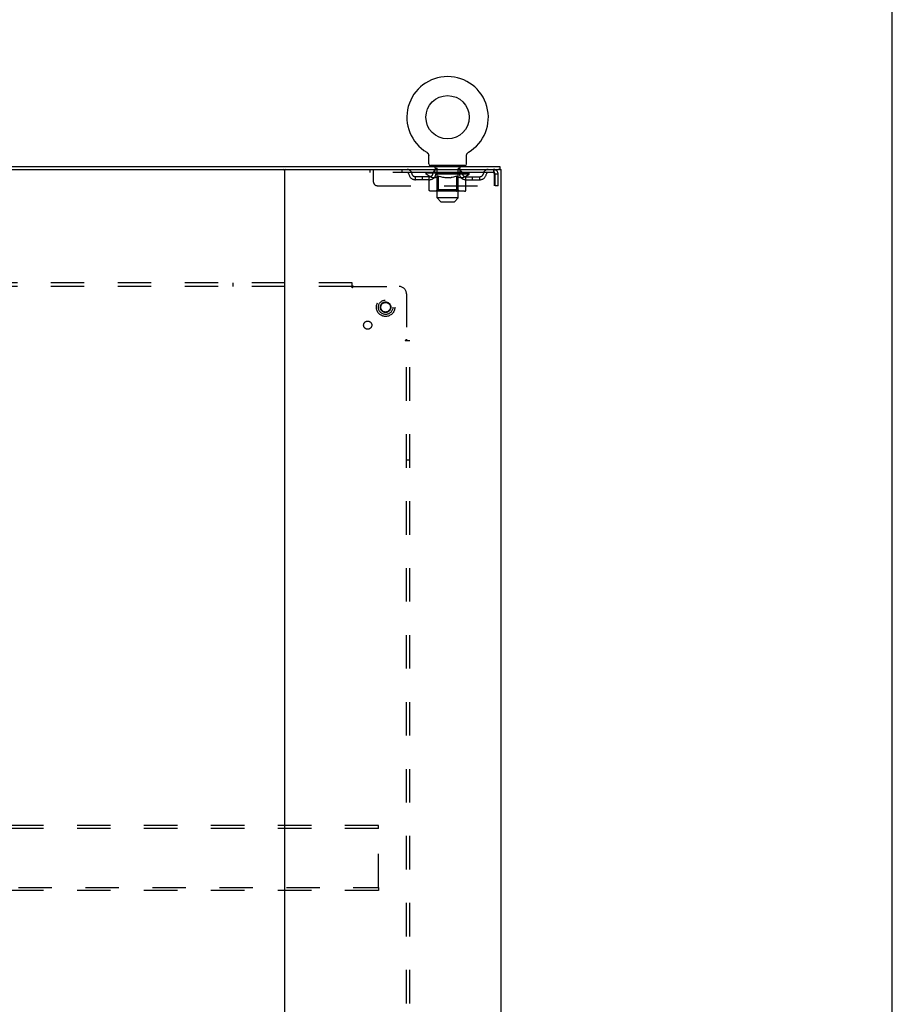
# Model space of a CAD drawing. Header units: inches. Extents: x 0 to 211, y 0 to 136.
# Tile 24 of 24: x 181 to 211, y 68 to 102. Entities that reach past the tile are written whole.
import ezdxf

# ---------------------------------------------------------------- set-up
doc = ezdxf.new("R2010")
doc.units = ezdxf.units.IN
doc.header["$LTSCALE"] = 11.589615
doc.header["$MEASUREMENT"] = 0
doc.linetypes.add('HIDDEN', pattern=[0.2, 0.1, -0.1])
doc.layers.get('0').update_dxf_attribs({"linetype": 'CONTINUOUS'})
doc.layers.add('DEFAULT_2', color=8, linetype='HIDDEN')
doc.layers.add('SUBPANEL', color=7, linetype='CONTINUOUS')

msp = doc.modelspace()

# ---------------------------------------------------------------- linework, layer by layer
at = {"color": 7, "linetype": 'Continuous'}
for p, q in [((210.72, 0), (210.72, 136.348)), ((194.606, 97.672), (194.606, 97.673)), ((194.606, 97.673), (194.61, 97.67)), ((194.608, 97.672), (194.607, 97.672)), ((194.61, 97.67), (194.615, 97.667)), ((194.615, 97.667), (194.619, 97.664)), ((194.619, 97.664), (194.623, 97.661)), ((194.623, 97.661), (194.627, 97.657)), ((194.627, 97.657), (194.631, 97.654)), ((194.631, 97.654), (194.634, 97.65)), ((194.634, 97.65), (194.638, 97.646)), ((194.638, 97.646), (194.641, 97.642)), ((194.641, 97.643), (194.645, 97.638)), ((194.645, 97.639), (194.648, 97.634)), ((194.648, 97.634), (194.651, 97.63)), ((194.651, 97.63), (194.654, 97.626)), ((194.653, 97.626), (194.656, 97.621)), ((194.656, 97.621), (194.659, 97.617)), ((194.659, 97.617), (194.661, 97.612)), ((194.661, 97.612), (194.663, 97.607)), ((194.663, 97.607), (194.665, 97.602)), ((194.665, 97.602), (194.667, 97.598)), ((194.667, 97.598), (194.668, 97.593)), ((194.668, 97.593), (194.67, 97.588)), ((194.67, 97.588), (194.671, 97.583)), ((194.671, 97.583), (194.672, 97.577)), ((194.672, 97.578), (194.673, 97.572)), ((194.673, 97.572), (194.673, 97.567)), ((194.673, 97.567), (194.674, 97.562)), ((194.674, 97.562), (194.674, 97.557)), ((194.674, 97.557), (194.674, 97.552)), ((194.674, 97.271), (194.674, 97.552)), ((195.984, 97.557), (195.985, 97.562)), ((195.984, 97.552), (195.984, 97.557)), ((195.984, 97.552), (195.984, 97.557)), ((195.984, 97.271), (195.984, 97.552)), ((195.985, 97.567), (195.986, 97.572)), ((195.985, 97.562), (195.985, 97.567)), ((195.986, 97.577), (195.988, 97.583)), ((195.986, 97.572), (195.986, 97.578)), ((195.987, 97.583), (195.989, 97.588)), ((195.989, 97.588), (195.99, 97.593)), ((195.99, 97.593), (195.992, 97.598)), ((195.992, 97.598), (195.993, 97.602)), ((195.993, 97.602), (195.995, 97.607)), ((195.995, 97.607), (195.998, 97.612)), ((195.997, 97.612), (196, 97.617)), ((196.002, 97.621), (196.005, 97.626)), ((196.005, 97.626), (196.008, 97.63)), ((196.008, 97.63), (196.011, 97.634)), ((196.011, 97.634), (196.014, 97.639)), ((196.014, 97.638), (196.017, 97.643)), ((196.017, 97.642), (196.021, 97.646)), ((196.02, 97.646), (196.024, 97.65)), ((196.024, 97.65), (196.028, 97.654)), ((196.028, 97.654), (196.032, 97.657)), ((196.031, 97.657), (196.036, 97.661)), ((196.035, 97.661), (196.04, 97.664)), ((196.039, 97.664), (196.044, 97.667)), ((196.044, 97.667), (196.048, 97.67)), ((196.044, 97.667), (196.045, 97.668)), ((196.048, 97.67), (196.052, 97.672)), ((196.052, 97.672), (196.051, 97.672)), ((157.735, 97.181), (197.131, 97.181)), ((194.734, 97.211), (194.734, 97.181)), ((195.924, 97.211), (194.734, 97.211)), ((195.924, 97.211), (195.924, 97.181)), ((197.131, 97.181), (197.131, 97.077)), ((165.223, 97.077), (189.643, 97.077)), ((189.683, 97.037), (189.683, 7.325)), ((189.723, 97.077), (197.095, 97.077)), ((197.125, 97.077), (197.183, 97.077)), ((197.183, 7.285), (197.183, 97.077))]:
    msp.add_line(p, q, dxfattribs=at)
at = {"color": 3, "linetype": 'Continuous'}
for p, q in [((189.643, 97.077), (189.723, 97.077)), ((197.125, 97.077), (197.095, 97.077))]:
    msp.add_line(p, q, dxfattribs=at)
at = {"color": 7, "linetype": 'Continuous'}
msp.add_lwpolyline([(196, 97.617), (196.002, 97.621), (196.005, 97.626)], dxfattribs=at)
msp.add_circle((195.329, 98.883), 0.75, dxfattribs=at)
for centre, radius, start, end in [((195.329, 98.883), 1.41, 300.818, 239.182), ((194.734, 97.271), 0.06, 180, 270), ((195.924, 97.271), 0.06, 270, 360), ((189.643, 97.037), 0.04, 0, 90), ((189.723, 97.037), 0.04, 90, 180)]:
    msp.add_arc(centre, radius, start, end, dxfattribs=at)
at = {"layer": 'DEFAULT_2', "color": 8, "linetype": 'HIDDEN'}
for p, q in [((194.614, 97.668), (194.615, 97.667)), ((196.052, 97.672), (196.052, 97.673)), ((196.052, 97.673), (196.052, 97.672)), ((194.899, 97.121), (194.899, 97.201)), ((195.759, 97.121), (195.759, 97.201)), ((192.642, 97.077), (192.642, 96.973)), ((196.912, 96.973), (192.642, 96.973)), ((192.767, 96.64), (192.767, 97.077)), ((193.742, 97.077), (193.742, 96.973)), ((194.215, 96.722), (194.215, 96.826)), ((194.698, 96.826), (194.215, 96.826)), ((194.465, 96.722), (194.465, 96.826)), ((194.586, 96.919), (194.586, 96.965)), ((194.586, 96.965), (194.942, 96.965)), ((196.073, 96.919), (194.586, 96.919)), ((194.694, 96.843), (194.586, 96.919)), ((194.587, 96.965), (194.587, 96.971)), ((194.727, 96.969), (194.587, 96.971)), ((194.597, 96.965), (194.597, 96.973)), ((194.608, 96.962), (194.608, 96.965)), ((194.608, 96.962), (196.051, 96.962)), ((194.618, 96.962), (194.618, 96.965)), ((194.619, 96.962), (194.619, 96.965)), ((194.631, 96.965), (194.631, 96.973)), ((194.65, 96.962), (194.65, 96.965)), ((194.652, 96.962), (194.652, 96.965)), ((194.685, 96.965), (194.685, 96.973)), ((194.694, 96.363), (194.694, 96.843)), ((194.694, 96.843), (194.714, 96.83)), ((194.703, 96.962), (194.703, 96.965)), ((194.706, 96.962), (194.706, 96.965)), ((194.733, 96.818), (194.713, 96.83)), ((194.727, 96.965), (194.727, 96.969)), ((194.753, 96.808), (194.733, 96.818)), ((194.772, 96.8), (194.752, 96.808)), ((194.76, 96.965), (194.76, 96.973)), ((194.761, 96.962), (194.761, 96.965)), ((194.762, 96.962), (194.762, 96.965)), ((194.765, 96.962), (194.765, 96.965)), ((194.774, 96.962), (194.774, 96.965)), ((194.775, 96.962), (194.775, 96.965)), ((194.779, 96.962), (194.779, 96.965)), ((194.782, 96.962), (194.782, 96.966)), ((194.786, 96.962), (194.786, 96.965)), ((194.805, 96.962), (194.805, 96.965)), ((194.823, 96.962), (194.823, 96.965)), ((194.825, 96.962), (194.825, 96.968)), ((194.851, 96.965), (194.851, 96.973)), ((194.851, 96.962), (194.851, 96.965)), ((194.863, 96.962), (194.863, 96.965)), ((194.868, 96.962), (194.868, 96.965)), ((194.876, 96.962), (194.876, 96.965)), ((194.891, 96.962), (194.891, 96.97)), ((194.892, 96.973), (194.892, 97.077)), ((194.966, 97.111), (194.909, 97.111)), ((194.912, 96.962), (194.912, 96.965)), ((194.915, 96.962), (194.915, 96.965)), ((194.953, 96.808), (194.933, 96.8)), ((194.942, 96.962), (194.942, 96.965)), ((194.972, 96.818), (194.952, 96.808)), ((195.021, 96.965), (194.955, 96.965)), ((194.957, 96.965), (194.957, 96.973)), ((194.963, 96.367), (194.963, 96.915)), ((194.964, 96.091), (194.964, 97.101)), ((194.966, 96.962), (194.966, 96.965)), ((194.971, 96.962), (194.971, 96.965)), ((194.992, 96.83), (194.972, 96.818)), ((194.978, 96.962), (194.978, 96.971)), ((194.986, 96.962), (194.986, 96.965)), ((195.011, 96.843), (194.991, 96.83)), ((194.997, 96.962), (194.997, 96.965)), ((195.011, 96.363), (195.011, 96.843)), ((195.011, 96.843), (195.051, 96.83)), ((195.021, 96.962), (195.021, 96.965)), ((195.108, 96.965), (195.046, 96.965)), ((195.091, 96.818), (195.051, 96.83)), ((195.07, 96.962), (195.07, 96.965)), ((195.075, 96.965), (195.075, 96.973)), ((195.079, 96.962), (195.079, 96.965)), ((195.082, 96.962), (195.082, 96.972)), ((195.085, 96.962), (195.085, 96.965)), ((195.13, 96.808), (195.09, 96.818)), ((195.095, 96.962), (195.095, 96.966)), ((195.108, 96.962), (195.108, 96.965)), ((195.168, 96.8), (195.129, 96.808)), ((195.203, 96.965), (195.145, 96.965)), ((195.161, 96.962), (195.161, 96.965)), ((195.194, 96.965), (195.329, 96.973)), ((195.2, 96.965), (195.2, 96.973)), ((195.201, 96.973), (195.2, 96.973)), ((195.201, 96.965), (195.201, 96.973)), ((195.201, 96.962), (195.201, 96.965)), ((195.203, 96.962), (195.203, 96.965)), ((195.206, 96.962), (195.206, 96.966)), ((195.207, 96.962), (195.207, 96.965)), ((195.301, 96.965), (195.25, 96.965)), ((195.258, 96.962), (195.258, 96.965)), ((195.301, 96.962), (195.301, 96.965)), ((195.326, 96.966), (195.326, 96.965)), ((195.326, 96.962), (195.326, 96.966)), ((195.326, 96.962), (195.326, 96.965)), ((195.329, 96.965), (195.329, 96.973)), ((195.329, 96.973), (195.464, 96.965)), ((195.332, 96.962), (195.332, 96.966)), ((195.332, 96.966), (195.332, 96.965)), ((195.332, 96.962), (195.332, 96.965)), ((195.357, 96.962), (195.357, 96.965)), ((195.357, 96.965), (195.408, 96.965)), ((195.4, 96.962), (195.4, 96.965)), ((195.451, 96.962), (195.451, 96.965)), ((195.453, 96.962), (195.453, 96.966)), ((195.456, 96.962), (195.456, 96.965)), ((195.456, 96.965), (195.513, 96.965)), ((195.458, 96.965), (195.458, 96.973)), ((195.458, 96.965), (195.458, 96.973)), ((195.458, 96.973), (195.458, 96.973)), ((195.458, 96.962), (195.458, 96.965)), ((195.53, 96.808), (195.491, 96.8)), ((195.497, 96.962), (195.497, 96.965)), ((195.568, 96.818), (195.529, 96.808)), ((195.55, 96.962), (195.55, 96.965)), ((195.55, 96.965), (195.613, 96.965)), ((195.564, 96.962), (195.564, 96.966)), ((195.607, 96.83), (195.568, 96.818)), ((195.573, 96.962), (195.573, 96.965)), ((195.576, 96.962), (195.576, 96.972)), ((195.579, 96.962), (195.579, 96.965)), ((195.583, 96.965), (195.583, 96.973)), ((195.589, 96.962), (195.589, 96.965)), ((195.647, 96.843), (195.607, 96.83)), ((195.638, 96.962), (195.638, 96.965)), ((195.638, 96.965), (195.703, 96.965)), ((195.647, 96.363), (195.647, 96.843)), ((195.647, 96.843), (195.667, 96.83)), ((195.662, 96.962), (195.662, 96.965)), ((195.687, 96.818), (195.667, 96.83)), ((195.673, 96.962), (195.673, 96.965)), ((195.68, 96.962), (195.68, 96.971)), ((195.706, 96.808), (195.686, 96.818)), ((195.687, 96.962), (195.687, 96.965)), ((195.749, 97.111), (195.692, 97.111)), ((195.693, 96.962), (195.693, 96.965)), ((195.694, 96.091), (195.694, 97.101)), ((195.695, 96.367), (195.695, 96.915)), ((195.701, 96.965), (195.701, 96.973)), ((195.725, 96.8), (195.706, 96.808)), ((195.716, 96.962), (195.716, 96.965)), ((195.716, 96.965), (195.945, 96.965)), ((195.744, 96.962), (195.744, 96.965)), ((195.746, 96.962), (195.746, 96.965)), ((195.767, 96.973), (195.767, 97.077)), ((195.767, 96.962), (195.767, 96.97)), ((195.783, 96.962), (195.783, 96.965)), ((195.791, 96.962), (195.791, 96.965)), ((195.796, 96.962), (195.796, 96.965)), ((195.807, 96.965), (195.807, 96.973)), ((195.807, 96.962), (195.807, 96.965)), ((195.833, 96.962), (195.833, 96.968)), ((195.835, 96.962), (195.835, 96.965)), ((195.853, 96.962), (195.853, 96.965)), ((195.873, 96.962), (195.873, 96.965)), ((195.877, 96.962), (195.877, 96.966)), ((195.88, 96.962), (195.88, 96.965)), ((195.884, 96.962), (195.884, 96.965)), ((195.884, 96.962), (195.884, 96.965)), ((195.906, 96.808), (195.887, 96.8)), ((195.894, 96.962), (195.894, 96.965)), ((195.897, 96.962), (195.897, 96.965)), ((195.897, 96.962), (195.897, 96.965)), ((195.899, 96.965), (195.899, 96.973)), ((195.925, 96.818), (195.906, 96.808)), ((195.945, 96.83), (195.925, 96.818)), ((195.965, 96.843), (195.945, 96.83)), ((195.952, 96.962), (195.952, 96.965)), ((195.956, 96.962), (195.956, 96.965)), ((195.961, 96.826), (196.444, 96.826)), ((195.965, 96.843), (196.073, 96.919)), ((195.965, 96.363), (195.965, 96.843)), ((195.973, 96.965), (195.973, 96.973)), ((196.006, 96.962), (196.006, 96.965)), ((196.008, 96.962), (196.008, 96.965)), ((196.028, 96.965), (196.028, 96.973)), ((196.039, 96.962), (196.039, 96.965)), ((196.04, 96.962), (196.04, 96.965)), ((196.051, 96.962), (196.051, 96.965)), ((196.061, 96.965), (196.061, 96.973)), ((196.073, 96.919), (196.073, 96.973)), ((196.194, 96.722), (196.194, 96.826)), ((196.444, 96.722), (196.444, 96.826)), ((196.912, 97.077), (196.912, 96.973)), ((196.945, 96.91), (196.945, 96.515)), ((196.975, 96.515), (196.975, 96.91)), ((197.079, 96.91), (196.975, 96.91)), ((197.079, 96.515), (197.079, 96.91)), ((192.892, 96.515), (196.945, 96.515)), ((194.698, 96.722), (194.215, 96.722)), ((194.791, 96.793), (194.771, 96.8)), ((194.81, 96.788), (194.791, 96.793)), ((194.895, 96.788), (194.81, 96.788)), ((194.895, 96.788), (194.914, 96.793)), ((194.934, 96.8), (194.914, 96.793)), ((195.206, 96.793), (195.167, 96.8)), ((195.244, 96.788), (195.205, 96.793)), ((195.415, 96.788), (195.244, 96.788)), ((195.415, 96.788), (195.453, 96.793)), ((195.491, 96.8), (195.453, 96.793)), ((195.744, 96.793), (195.725, 96.8)), ((195.763, 96.788), (195.744, 96.793)), ((195.849, 96.788), (195.763, 96.788)), ((195.849, 96.788), (195.868, 96.793)), ((195.887, 96.8), (195.868, 96.793)), ((195.961, 96.722), (196.444, 96.722)), ((197.079, 96.515), (196.975, 96.515)), ((195.915, 96.32), (194.744, 96.32)), ((194.963, 96.367), (194.917, 96.32)), ((195.695, 96.367), (194.963, 96.367)), ((195.622, 96.32), (195.625, 96.32)), ((195.631, 96.323), (195.634, 96.325)), ((195.634, 96.325), (195.636, 96.328)), ((195.695, 96.367), (195.742, 96.32)), ((195.694, 96.091), (194.964, 96.091)), ((195.094, 95.961), (194.964, 96.091)), ((195.094, 95.961), (195.564, 95.961)), ((195.564, 95.961), (195.694, 96.091)), ((192.933, 74.369), (161.933, 74.369)), ((192.933, 74.265), (192.933, 74.369)), ((192.933, 74.265), (161.933, 74.265)), ((192.933, 72.223), (192.933, 74.265)), ((161.933, 72.223), (192.933, 72.223)), ((192.933, 72.119), (161.933, 72.119)), ((192.933, 72.223), (192.933, 72.119))]:
    msp.add_line(p, q, dxfattribs=at)
for points in [[(196.917, 97.073), (196.915, 97.076), (196.912, 97.077)], [(196.924, 96.964), (196.922, 96.967), (196.919, 96.97), (196.917, 96.972), (196.915, 96.973), (196.912, 96.973)], [(196.917, 97.073), (196.919, 97.068), (196.922, 97.061), (196.924, 97.052), (196.926, 97.041), (196.929, 97.028), (196.931, 97.014), (196.933, 96.999), (196.936, 96.983), (196.938, 96.965), (196.94, 96.947), (196.943, 96.929), (196.945, 96.91)], [(196.924, 96.964), (196.926, 96.959), (196.929, 96.955), (196.931, 96.949), (196.933, 96.944), (196.936, 96.938), (196.938, 96.931), (196.94, 96.924), (196.943, 96.917), (196.945, 96.91)], [(194.744, 96.32), (194.738, 96.32), (194.732, 96.321), (194.726, 96.323), (194.72, 96.325), (194.715, 96.328), (194.71, 96.331), (194.705, 96.336), (194.701, 96.34), (194.698, 96.345), (194.696, 96.351), (194.694, 96.357), (194.694, 96.363)], [(195.036, 96.32), (195.033, 96.32), (195.03, 96.321), (195.027, 96.323), (195.025, 96.325), (195.022, 96.328), (195.019, 96.331), (195.017, 96.336), (195.015, 96.34), (195.014, 96.345), (195.012, 96.351), (195.012, 96.357), (195.011, 96.363)], [(195.625, 96.32), (195.628, 96.321), (195.631, 96.323)], [(195.636, 96.328), (195.639, 96.331), (195.641, 96.336), (195.643, 96.34), (195.645, 96.345)], [(195.639, 96.331), (195.641, 96.336), (195.643, 96.34)], [(195.645, 96.345), (195.646, 96.351), (195.647, 96.357), (195.647, 96.363)], [(195.646, 96.351), (195.647, 96.357), (195.647, 96.363)], [(195.915, 96.32), (195.921, 96.32), (195.927, 96.321), (195.933, 96.323), (195.938, 96.325), (195.944, 96.328), (195.949, 96.331), (195.953, 96.336), (195.957, 96.34), (195.96, 96.345), (195.963, 96.351), (195.964, 96.357), (195.965, 96.363)]]:
    msp.add_lwpolyline(points, dxfattribs=at)
for radius in [0.318, 0.183, 0.166]:
    msp.add_circle((193.183, 92.306), radius, dxfattribs=at)
for centre, radius, start, end in [((194.889, 97.201), 0.01, 0, 90), ((195.769, 97.201), 0.01, 90, 180), ((193.926, 96.91), 0.167, 8.0716, 90), ((193.926, 96.911), 0.0625, 7.9863, 90), ((194.215, 96.951), 0.229, 187.9863, 270), ((194.215, 96.951), 0.125, 188.0716, 270), ((194.698, 96.951), 0.125, 270, 351.9284), ((194.698, 96.951), 0.229, 270, 352.0137), ((194.987, 96.91), 0.167, 90, 171.9284), ((194.909, 97.121), 0.01, 180, 270), ((194.917, 96.915), 0.0466, 0, 90), ((194.986, 96.911), 0.0625, 90, 172.0137), ((194.954, 97.101), 0.01, 0, 90), ((195.672, 96.91), 0.167, 8.0716, 90), ((195.672, 96.911), 0.0625, 7.9863, 90), ((195.704, 97.101), 0.01, 90, 180), ((195.742, 96.915), 0.0466, 90, 180), ((195.961, 96.951), 0.229, 187.9863, 270), ((195.749, 97.121), 0.01, 270, 360), ((195.961, 96.951), 0.125, 188.0716, 270), ((196.444, 96.951), 0.125, 270, 351.9284), ((196.444, 96.951), 0.229, 270, 352.0137), ((196.733, 96.91), 0.167, 90, 171.9284), ((196.732, 96.911), 0.0625, 90, 172.0137), ((196.912, 96.91), 0.167, 0, 90), ((196.912, 96.91), 0.063, 0, 90), ((192.892, 96.64), 0.125, 180, 270)]:
    msp.add_arc(centre, radius, start, end, dxfattribs=at)
for centre, major_axis, ratio, start_param, end_param in [((195.329, 96.973), (0.743, 0.008), 0.059247, 9.249624, 9.431866), ((195.329, 96.973), (0.744, 0), 0.060167, -3.084065, -2.96706), ((195.329, 96.973), (0.743, 0.015), 0.056515, 2.79136, 2.965893), ((194.614, 96.959), (0.232, -0.002), 0.059247, 0.601702, 1.645657), ((194.534, 96.959), (0.232, 0.002), 0.059247, 0.251393, 1.295349), ((195.329, 96.973), (0.743, -0.008), 0.059247, -2.966439, -2.791906), ((194.534, 96.952), (0.232, 0.005), 0.056515, 1.199244, 1.294804), ((194.614, 96.952), (0.232, 0), 0.060167, 1.549477, 1.645036), ((194.618, 96.954), (0.192, 0.002), 0.059247, 1.051627, 1.625044), ((194.562, 96.952), (0.232, 0.002), 0.059247, 1.16236, 1.374323), ((194.595, 96.954), (0.192, 0.004), 0.056515, 0.876548, 1.449966), ((194.663, 96.954), (0.192, 0), 0.060167, 1.226781, 1.800198), ((195.329, 96.973), (0.743, 0.022), 0.052059, 2.616423, 2.790956), ((194.688, 96.959), (0.232, -0.005), 0.056515, 0.77678, 1.820736), ((194.53, 96.959), (0.232, 0.005), 0.056515, 0.076315, 1.120271), ((195.329, 96.973), (0.743, -0.015), 0.056515, -2.79136, -2.616827), ((194.53, 96.952), (0.232, 0.007), 0.052059, 1.024308, 1.119867), ((194.688, 96.952), (0.232, -0.002), 0.059247, 1.724631, 1.82019), ((194.594, 96.954), (0.192, 0.006), 0.052059, 0.701611, 1.275029), ((194.728, 96.954), (0.192, -0.002), 0.059247, 1.401935, 1.975352), ((195.329, 96.973), (0.743, 0.029), 0.046022, 2.441677, 2.61621), ((194.781, 96.959), (0.232, -0.007), 0.052059, 0.951717, 1.995673), ((194.55, 96.959), (0.232, 0.007), 0.052059, -0.098622, 0.945334), ((195.329, 96.973), (0.743, -0.022), 0.052059, -2.616423, -2.441891), ((194.55, 96.952), (0.232, 0.009), 0.046022, 0.849561, 0.945121), ((194.781, 96.952), (0.232, -0.005), 0.056515, 1.899709, 1.995269), ((194.616, 96.954), (0.192, 0.007), 0.046022, 0.526865, 1.100283), ((194.811, 96.954), (0.192, -0.004), 0.056515, 1.577013, 2.150431), ((194.562, 96.959), (0.232, 0), 0.060167, 0.426548, 0.780915), ((195.329, 96.973), (0.743, 0.034), 0.038593, 2.267147, 2.44168), ((194.89, 96.959), (0.232, -0.009), 0.046022, 1.126463, 2.170419), ((195.329, 96.973), (0.743, -0.029), 0.046022, -2.441677, -2.267144), ((194.594, 96.959), (0.232, 0.009), 0.046022, -0.273368, 0.770588), ((194.594, 96.952), (0.232, 0.011), 0.038593, 0.675031, 0.77059), ((194.89, 96.952), (0.232, -0.007), 0.052059, 2.074646, 2.170205), ((194.659, 96.954), (0.192, 0.009), 0.038593, 0.352335, 0.925752), ((194.91, 96.954), (0.192, -0.006), 0.052059, 1.75195, 2.325367), ((195.329, 96.973), (0.743, 0.039), 0.030002, 2.09283, 2.267363), ((195.013, 96.959), (0.232, -0.011), 0.038593, 1.300994, 2.344949), ((195.329, 96.973), (0.743, -0.034), 0.038593, -2.267147, -2.092614), ((194.66, 96.959), (0.232, 0.011), 0.038593, -0.447899, 0.596057), ((194.66, 96.952), (0.232, 0.012), 0.030002, 0.500714, 0.596274), ((195.013, 96.952), (0.232, -0.009), 0.046022, 2.249392, 2.344952), ((194.723, 96.954), (0.192, 0.01), 0.030002, 0.178018, 0.751436), ((195.022, 96.954), (0.192, -0.007), 0.046022, 1.926696, 2.500114), ((194.746, 96.959), (0.232, 0.012), 0.030002, -0.622215, 0.421741), ((195.329, 96.973), (0.743, 0.042), 0.020513, 1.918702, 2.093235), ((195.146, 96.959), (0.232, -0.012), 0.030002, 1.47531, 2.519266), ((195.329, 96.973), (0.743, -0.039), 0.030002, -2.09283, -1.918297), ((194.746, 96.952), (0.232, 0.013), 0.020513, 0.326586, 0.422146), ((195.146, 96.952), (0.232, -0.011), 0.038593, 2.423923, 2.519482), ((194.805, 96.954), (0.192, 0.011), 0.020513, 0.00389, 0.577307), ((195.143, 96.954), (0.192, -0.009), 0.038593, 2.101227, 2.674644), ((194.85, 96.959), (0.232, 0.013), 0.020513, -0.796343, 0.247613), ((195.329, 96.973), (0.743, 0.044), 0.010411, 1.744712, 1.919245), ((195.284, 96.959), (0.232, -0.013), 0.020513, 1.649438, 2.693394), ((195.329, 96.973), (0.743, -0.042), 0.020513, -1.918702, -1.744169), ((194.85, 96.952), (0.232, 0.014), 0.010411, 0.152596, 0.248156), ((195.284, 96.952), (0.232, -0.012), 0.030002, 2.598239, 2.693799), ((194.903, 96.954), (0.192, 0.011), 0.010411, 6.113086, 6.686503), ((195.269, 96.954), (0.192, -0.01), 0.030002, 2.275543, 2.848961), ((194.969, 96.959), (0.232, 0.014), 0.010411, -0.970333, -0.000837), ((195.423, 96.959), (0.232, -0.014), 0.010411, 1.823428, 2.867384), ((195.329, 96.973), (0.743, -0.044), 0.010411, -1.744712, -1.570179), ((195.423, 96.952), (0.232, -0.013), 0.020513, 2.772368, 2.867927), ((195.398, 96.954), (0.192, -0.011), 0.020513, 2.449671, 3.023089), ((195.235, 96.959), (0.232, 0.014), 0.010411, 0.274209, 1.318165), ((195.134, 96.954), (0.192, 0.011), 0.010411, -0.000452, 0.517932), ((195.099, 96.952), (0.232, 0.014), 0.010411, 0.099676, 0.195236), ((195.329, 96.973), (0.743, 0.044), 0.010411, -1.571413, -1.39688), ((195.56, 96.952), (0.232, -0.014), 0.010411, 2.946357, 3.041917), ((195.524, 96.954), (0.192, -0.011), 0.010411, 2.623661, 3.142044), ((195.375, 96.959), (0.232, 0.013), 0.020513, 0.448199, 1.492154), ((195.26, 96.954), (0.192, 0.011), 0.020513, 0.118504, 0.691921), ((195.235, 96.952), (0.232, 0.013), 0.020513, 0.273666, 0.369225), ((195.329, 96.973), (0.743, 0.042), 0.020513, -1.397424, -1.222891), ((195.689, 96.959), (0.232, -0.014), 0.010411, -3.140756, -2.17126), ((195.329, 96.973), (0.743, -0.044), 0.010411, 1.222347, 1.39688), ((195.513, 96.959), (0.232, 0.012), 0.030002, 0.622327, 1.666283), ((195.389, 96.954), (0.192, 0.01), 0.030002, 0.292632, 0.86605), ((195.756, 96.954), (0.192, -0.011), 0.010411, 2.738275, 3.311692), ((195.808, 96.959), (0.232, -0.013), 0.020513, 2.89398, 3.937936), ((195.375, 96.952), (0.232, 0.012), 0.030002, 0.447794, 0.543354), ((195.808, 96.952), (0.232, -0.014), 0.010411, 2.893437, 2.988996), ((195.329, 96.973), (0.743, 0.039), 0.030002, -1.223295, -1.048762), ((195.329, 96.973), (0.743, -0.042), 0.020513, 1.048358, 1.222891), ((195.645, 96.959), (0.232, 0.011), 0.038593, 0.796643, 1.840599), ((195.516, 96.954), (0.192, 0.009), 0.038593, 0.466948, 1.040366), ((195.854, 96.954), (0.192, -0.011), 0.020513, 2.564285, 3.137703), ((195.912, 96.959), (0.232, -0.012), 0.030002, 2.719852, 3.763807), ((195.768, 96.959), (0.232, 0.009), 0.046022, 0.971174, 2.01513), ((195.513, 96.952), (0.232, 0.011), 0.038593, 0.62211, 0.71767), ((195.912, 96.952), (0.232, -0.013), 0.020513, 2.719447, 2.815007), ((195.329, 96.973), (0.743, 0.034), 0.038593, -1.048979, -0.874446), ((195.329, 96.973), (0.743, -0.039), 0.030002, 0.874229, 1.048762), ((195.637, 96.954), (0.192, 0.007), 0.046022, 0.641479, 1.214897), ((195.878, 96.959), (0.232, 0.007), 0.052059, 1.14592, 2.189876), ((195.936, 96.954), (0.192, -0.01), 0.030002, 2.390157, 2.963574), ((195.999, 96.959), (0.232, -0.011), 0.038593, 2.545535, 3.589491), ((195.748, 96.954), (0.192, 0.006), 0.052059, 0.816225, 1.389643), ((195.645, 96.952), (0.232, 0.009), 0.046022, 0.796641, 0.892201), ((195.999, 96.952), (0.232, -0.012), 0.030002, 2.545319, 2.640878), ((195.971, 96.959), (0.232, 0.005), 0.056515, 1.320857, 2.364813), ((195.329, 96.973), (0.743, 0.029), 0.046022, -0.874448, -0.699915), ((195.329, 96.973), (0.743, -0.034), 0.038593, 0.699913, 0.874446), ((196.065, 96.959), (0.232, -0.009), 0.046022, 2.371005, 3.41496), ((195.999, 96.954), (0.192, -0.009), 0.038593, 2.21584, 2.789258), ((195.847, 96.954), (0.192, 0.004), 0.056515, 0.991162, 1.564579), ((196.044, 96.959), (0.232, 0.002), 0.059247, 1.495935, 2.539891), ((196.109, 96.959), (0.232, -0.007), 0.052059, 2.196258, 3.240214), ((196.043, 96.954), (0.192, -0.007), 0.046022, 2.04131, 2.614727), ((195.768, 96.952), (0.232, 0.007), 0.052059, 0.971387, 1.066947), ((196.065, 96.952), (0.232, -0.011), 0.038593, 2.371002, 2.466562), ((196.096, 96.959), (0.232, 0), 0.060167, 1.671089, 2.715045), ((196.129, 96.959), (0.232, -0.005), 0.056515, 2.021322, 3.065278), ((195.931, 96.954), (0.192, 0.002), 0.059247, 1.16624, 1.739658), ((195.329, 96.973), (0.743, 0.022), 0.052059, -0.699702, -0.525169), ((195.329, 96.973), (0.743, -0.029), 0.046022, 0.525382, 0.699915), ((196.124, 96.959), (0.232, -0.002), 0.059247, 1.846243, 2.890199), ((196.064, 96.954), (0.192, -0.006), 0.052059, 1.866564, 2.439981), ((195.996, 96.954), (0.192, 0), 0.060167, 1.341394, 1.914812), ((196.063, 96.954), (0.192, -0.004), 0.056515, 1.691627, 2.265045), ((196.04, 96.954), (0.192, -0.002), 0.059247, 1.516549, 2.089966), ((195.878, 96.952), (0.232, 0.005), 0.056515, 1.146324, 1.241883), ((196.109, 96.952), (0.232, -0.009), 0.046022, 2.196472, 2.292031), ((195.329, 96.973), (0.743, 0.015), 0.056515, -0.524765, -0.350233), ((195.329, 96.973), (0.743, -0.022), 0.052059, 0.350636, 0.525169), ((195.971, 96.952), (0.232, 0.002), 0.059247, 1.321402, 1.416962), ((196.129, 96.952), (0.232, -0.007), 0.052059, 2.021726, 2.117285), ((195.329, 96.973), (0.743, 0.008), 0.059247, -0.349687, -0.175154), ((195.329, 96.973), (0.743, -0.015), 0.056515, 0.1757, 0.350233), ((196.044, 96.952), (0.232, 0), 0.060167, 1.496556, 1.592116), ((196.124, 96.952), (0.232, -0.005), 0.056515, 1.846789, 1.942348), ((196.096, 96.952), (0.232, -0.002), 0.059247, 1.67171, 1.76727), ((195.329, 96.973), (0.744, 0), 0.060167, -0.174533, 0), ((195.329, 96.973), (0.743, -0.008), 0.059247, 0.000621, 0.175154)]:
    msp.add_ellipse(centre, major_axis=major_axis, ratio=ratio, start_param=start_param, end_param=end_param, dxfattribs=at)
at = {"layer": 'SUBPANEL', "color": 8, "linetype": 'HIDDEN'}
for p, q in [((192.027, 93.15), (162.339, 93.15)), ((187.902, 93.025), (187.902, 93.15)), ((192.027, 92.984), (192.027, 93.15)), ((192.027, 93.025), (162.339, 93.025)), ((192.062, 93.025), (193.652, 93.025)), ((193.902, 92.775), (193.902, 91.185)), ((193.861, 91.15), (194.027, 91.15)), ((193.902, 17.212), (193.902, 91.15)), ((193.921, 91.167), (193.914, 91.173)), ((194.027, 17.212), (194.027, 91.15)), ((193.902, 87.025), (194.027, 87.025))]:
    msp.add_line(p, q, dxfattribs=at)
for points in [[(192.027, 93.063), (192.029, 93.061), (192.03, 93.059), (192.032, 93.057), (192.033, 93.055), (192.035, 93.053), (192.036, 93.052), (192.038, 93.05), (192.039, 93.048), (192.041, 93.047), (192.042, 93.045), (192.044, 93.044)], [(192.027, 92.984), (192.029, 92.985), (192.03, 92.986), (192.032, 92.986), (192.034, 92.987), (192.035, 92.988), (192.037, 92.99), (192.038, 92.991), (192.04, 92.992), (192.041, 92.994), (192.043, 92.996), (192.044, 92.997), (192.045, 92.999), (192.047, 93.001), (192.048, 93.003), (192.049, 93.006), (192.052, 93.01)], [(192.044, 93.044), (192.05, 93.037), (192.052, 93.035), (192.054, 93.034), (192.056, 93.032), (192.058, 93.03), (192.059, 93.028), (192.061, 93.026), (192.062, 93.025)], [(192.052, 93.01), (192.054, 93.013), (192.055, 93.015), (192.056, 93.017), (192.058, 93.019), (192.059, 93.021), (192.061, 93.023), (192.062, 93.025)], [(193.861, 91.15), (193.862, 91.152), (193.863, 91.153), (193.863, 91.155), (193.864, 91.157), (193.865, 91.158), (193.867, 91.16), (193.868, 91.161), (193.869, 91.163), (193.871, 91.164), (193.873, 91.166), (193.874, 91.167), (193.876, 91.168), (193.878, 91.17), (193.88, 91.171), (193.883, 91.172)], [(193.883, 91.172), (193.887, 91.175), (193.89, 91.177), (193.892, 91.178), (193.894, 91.179), (193.896, 91.181), (193.898, 91.182), (193.9, 91.184), (193.902, 91.185)], [(193.914, 91.173), (193.912, 91.175), (193.911, 91.177), (193.909, 91.179), (193.907, 91.181), (193.905, 91.182), (193.903, 91.184), (193.902, 91.185)], [(193.94, 91.15), (193.938, 91.152), (193.936, 91.153), (193.934, 91.155), (193.932, 91.156), (193.93, 91.158), (193.929, 91.159), (193.927, 91.161), (193.925, 91.162), (193.924, 91.164), (193.922, 91.165), (193.921, 91.167)]]:
    msp.add_lwpolyline(points, dxfattribs=at)
for centre, radius in [((193.183, 92.306), 0.25), ((192.564, 91.687), 0.141)]:
    msp.add_circle(centre, radius, dxfattribs=at)
msp.add_arc((193.652, 92.775), 0.25, 0, 90, dxfattribs=at)

doc.saveas('drawing.dxf')
